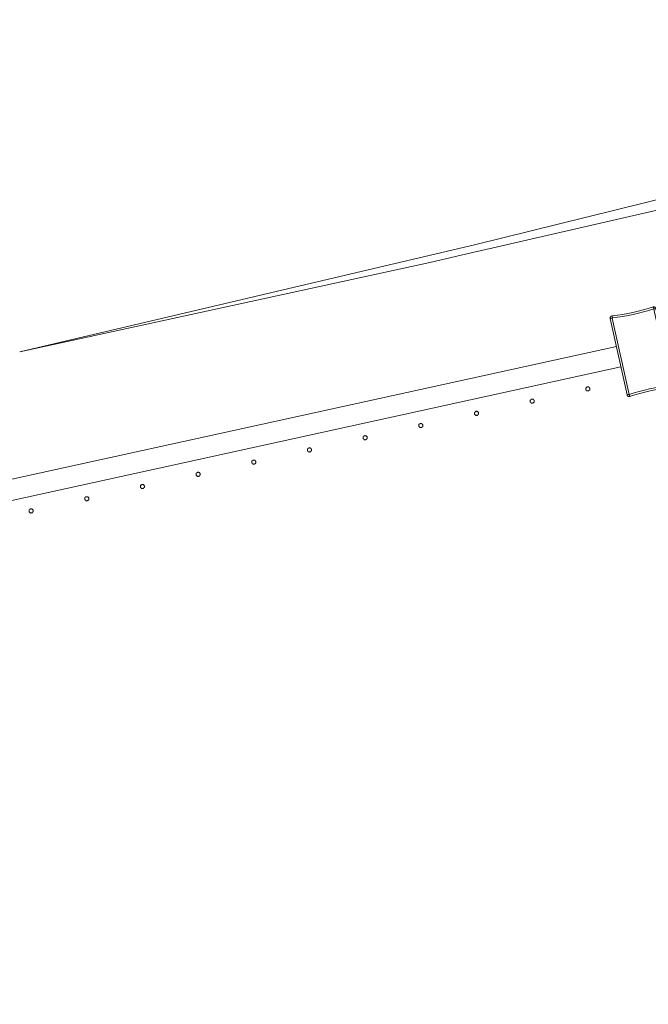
# Model space of a CAD drawing. Header units: millimetres. Extents: x -2624 to 101766, y -16 to 109490.
# Tile 69 of 151: x 39453 to 40059, y 79638 to 80588. Entities that reach past the tile are written whole.
import ezdxf

# ---------------------------------------------------------------- set-up
doc = ezdxf.new("R2010")
doc.units = ezdxf.units.MM
doc.header["$MEASUREMENT"] = 0
doc.layers.add('L1', color=7, linetype='Continuous')
doc.layers.add('VRD _ Clôture.VRD', color=7, linetype='Continuous')

# ---------------------------------------------------------------- blocks, each defined once
blk = doc.blocks.new('Élément de coupe_166')
at = {"layer": 'L1', "color": 7, "linetype": 'Continuous', "lineweight": 15}
for p, q in [((39894.12, 80363.99), (40637.88, 80535.4)), ((39848.43, 80353.46), (39893.87, 80363.93)), ((39452.61, 80267.37), (39848.43, 80353.46))]:
    blk.add_line(p, q, dxfattribs=at)
blk = doc.blocks.new('Élément de coupe_168')
at = {"layer": 'VRD _ Clôture.VRD', "color": 7, "linetype": 'Continuous', "lineweight": 15}
for p, q in [((37221.89, 79657.09), (40028.49, 80272.32)), ((37226.17, 79637.55), (40032.77, 80252.79))]:
    blk.add_line(p, q, dxfattribs=at)
blk = doc.blocks.new('Élément de coupe_419')
at = {"layer": 'VRD _ Clôture.VRD', "color": 7, "linetype": 'Continuous', "lineweight": 15}
for p, q in [((39461.84, 80114.62), (39461.71, 80114.29)), ((39462.03, 80114.91), (39461.84, 80114.62)), ((39462.54, 80115.38), (39462.27, 80115.17)), ((39462.85, 80115.54), (39462.54, 80115.38)), ((39463.19, 80115.64), (39462.85, 80115.54)), ((39463.53, 80115.69), (39463.19, 80115.64)), ((39463.88, 80115.67), (39463.53, 80115.69)), ((39464.22, 80115.59), (39463.88, 80115.67)), ((39464.54, 80115.46), (39464.22, 80115.59)), ((39464.84, 80115.27), (39464.54, 80115.46)), ((39465.3, 80114.76), (39465.09, 80115.04)), ((39465.46, 80114.45), (39465.3, 80114.76)), ((39465.57, 80114.12), (39465.46, 80114.45)), ((39461.63, 80113.95), (39461.62, 80113.61)), ((39461.62, 80113.61), (39461.66, 80113.26)), ((39461.71, 80114.29), (39461.63, 80113.95)), ((39461.66, 80113.26), (39461.77, 80112.93)), ((39461.77, 80112.93), (39461.93, 80112.62)), ((39461.93, 80112.62), (39462.14, 80112.34)), ((39462.39, 80112.1), (39462.69, 80111.92)), ((39462.69, 80111.92), (39463.01, 80111.78)), ((39463.01, 80111.78), (39463.35, 80111.71)), ((39463.35, 80111.71), (39463.7, 80111.69)), ((39463.7, 80111.69), (39464.04, 80111.74)), ((39464.04, 80111.74), (39464.38, 80111.84)), ((39464.38, 80111.84), (39464.69, 80112)), ((39464.69, 80112), (39464.96, 80112.21)), ((39465.2, 80112.47), (39465.39, 80112.76)), ((39465.39, 80112.76), (39465.52, 80113.08)), ((39465.52, 80113.08), (39465.6, 80113.42)), ((39465.61, 80113.77), (39465.57, 80114.12)), ((39465.6, 80113.42), (39465.61, 80113.77))]:
    blk.add_line(p, q, dxfattribs=at)
blk = doc.blocks.new('Élément de coupe_420')
at = {"layer": 'VRD _ Clôture.VRD', "color": 7, "linetype": 'Continuous', "lineweight": 15}
for p, q in [((39515.36, 80125.73), (39515.34, 80125.38)), ((39515.34, 80125.38), (39515.39, 80125.04)), ((39515.43, 80126.07), (39515.36, 80125.73)), ((39515.39, 80125.04), (39515.49, 80124.7)), ((39515.57, 80126.39), (39515.43, 80126.07)), ((39515.49, 80124.7), (39515.65, 80124.39)), ((39515.76, 80126.69), (39515.57, 80126.39)), ((39515.65, 80124.39), (39515.86, 80124.12)), ((39516.27, 80127.15), (39515.99, 80126.94)), ((39516.12, 80123.88), (39516.41, 80123.69)), ((39516.58, 80127.32), (39516.27, 80127.15)), ((39516.91, 80127.42), (39516.58, 80127.32)), ((39517.26, 80127.46), (39516.91, 80127.42)), ((39517.6, 80127.45), (39517.26, 80127.46)), ((39517.95, 80127.37), (39517.6, 80127.45)), ((39518.27, 80127.24), (39517.95, 80127.37)), ((39518.56, 80127.05), (39518.27, 80127.24)), ((39518.41, 80123.78), (39518.69, 80123.99)), ((39519.03, 80126.54), (39518.82, 80126.81)), ((39518.92, 80124.24), (39519.11, 80124.54)), ((39519.19, 80126.23), (39519.03, 80126.54)), ((39519.11, 80124.54), (39519.25, 80124.86)), ((39519.29, 80125.89), (39519.19, 80126.23)), ((39519.25, 80124.86), (39519.32, 80125.2)), ((39519.34, 80125.55), (39519.29, 80125.89)), ((39519.32, 80125.2), (39519.34, 80125.55)), ((39516.41, 80123.69), (39516.73, 80123.56)), ((39516.73, 80123.56), (39517.07, 80123.48)), ((39517.07, 80123.48), (39517.42, 80123.47)), ((39517.42, 80123.47), (39517.77, 80123.51)), ((39517.77, 80123.51), (39518.1, 80123.62)), ((39518.1, 80123.62), (39518.41, 80123.78))]:
    blk.add_line(p, q, dxfattribs=at)
blk = doc.blocks.new('Élément de coupe_421')
at = {"layer": 'VRD _ Clôture.VRD', "color": 7, "linetype": 'Continuous', "lineweight": 15}
for p, q in [((39569.08, 80137.51), (39569.07, 80137.16)), ((39569.07, 80137.16), (39569.11, 80136.81)), ((39569.16, 80137.85), (39569.08, 80137.51)), ((39569.11, 80136.81), (39569.21, 80136.48)), ((39569.29, 80138.17), (39569.16, 80137.85)), ((39569.21, 80136.48), (39569.37, 80136.17)), ((39569.48, 80138.46), (39569.29, 80138.17)), ((39569.37, 80136.17), (39569.59, 80135.89)), ((39569.99, 80138.93), (39569.72, 80138.72)), ((39569.84, 80135.66), (39570.14, 80135.47)), ((39570.3, 80139.09), (39569.99, 80138.93)), ((39570.14, 80135.47), (39570.46, 80135.34)), ((39570.64, 80139.2), (39570.3, 80139.09)), ((39570.46, 80135.34), (39570.8, 80135.26)), ((39570.98, 80139.24), (39570.64, 80139.2)), ((39570.8, 80135.26), (39571.15, 80135.24)), ((39571.33, 80139.22), (39570.98, 80139.24)), ((39571.15, 80135.24), (39571.49, 80135.29)), ((39571.67, 80139.15), (39571.33, 80139.22)), ((39571.49, 80135.29), (39571.82, 80135.39)), ((39571.99, 80139.01), (39571.67, 80139.15)), ((39571.82, 80135.39), (39572.13, 80135.55)), ((39572.28, 80138.83), (39571.99, 80139.01)), ((39572.13, 80135.55), (39572.41, 80135.76)), ((39572.75, 80138.31), (39572.54, 80138.59)), ((39572.65, 80136.02), (39572.84, 80136.31)), ((39572.91, 80138), (39572.75, 80138.31)), ((39572.84, 80136.31), (39572.97, 80136.64)), ((39573.02, 80137.67), (39572.91, 80138)), ((39572.97, 80136.64), (39573.05, 80136.98)), ((39573.06, 80137.32), (39573.02, 80137.67)), ((39573.05, 80136.98), (39573.06, 80137.32))]:
    blk.add_line(p, q, dxfattribs=at)
blk = doc.blocks.new('Élément de coupe_422')
at = {"layer": 'VRD _ Clôture.VRD', "color": 7, "linetype": 'Continuous', "lineweight": 15}
for p, q in [((39622.81, 80149.28), (39622.79, 80148.94)), ((39622.79, 80148.94), (39622.83, 80148.59)), ((39622.88, 80149.63), (39622.81, 80149.28)), ((39622.83, 80148.59), (39622.94, 80148.26)), ((39623.02, 80149.95), (39622.88, 80149.63)), ((39622.94, 80148.26), (39623.1, 80147.95)), ((39623.2, 80150.24), (39623.02, 80149.95)), ((39623.1, 80147.95), (39623.31, 80147.67)), ((39623.72, 80150.71), (39623.44, 80150.5)), ((39623.57, 80147.44), (39623.86, 80147.25)), ((39624.03, 80150.87), (39623.72, 80150.71)), ((39623.86, 80147.25), (39624.18, 80147.11)), ((39624.36, 80150.97), (39624.03, 80150.87)), ((39624.18, 80147.11), (39624.52, 80147.04)), ((39624.71, 80151.02), (39624.36, 80150.97)), ((39624.52, 80147.04), (39624.87, 80147.02)), ((39625.05, 80151), (39624.71, 80151.02)), ((39624.87, 80147.02), (39625.22, 80147.07)), ((39625.39, 80150.93), (39625.05, 80151)), ((39625.22, 80147.07), (39625.55, 80147.17)), ((39625.72, 80150.79), (39625.39, 80150.93)), ((39625.55, 80147.17), (39625.86, 80147.33)), ((39626.01, 80150.6), (39625.72, 80150.79)), ((39625.86, 80147.33), (39626.14, 80147.54)), ((39626.48, 80150.09), (39626.27, 80150.37)), ((39626.37, 80147.8), (39626.56, 80148.09)), ((39626.64, 80149.78), (39626.48, 80150.09)), ((39626.56, 80148.09), (39626.69, 80148.41)), ((39626.74, 80149.45), (39626.64, 80149.78)), ((39626.69, 80148.41), (39626.77, 80148.75)), ((39626.79, 80149.1), (39626.74, 80149.45)), ((39626.77, 80148.75), (39626.79, 80149.1))]:
    blk.add_line(p, q, dxfattribs=at)
blk = doc.blocks.new('Élément de coupe_423')
at = {"layer": 'VRD _ Clôture.VRD', "color": 7, "linetype": 'Continuous', "lineweight": 15}
for p, q in [((39676.93, 80162.02), (39676.74, 80161.72)), ((39677.44, 80162.49), (39677.16, 80162.27)), ((39677.75, 80162.65), (39677.44, 80162.49)), ((39678.08, 80162.75), (39677.75, 80162.65)), ((39678.43, 80162.79), (39678.08, 80162.75)), ((39678.78, 80162.78), (39678.43, 80162.79)), ((39679.12, 80162.7), (39678.78, 80162.78)), ((39679.44, 80162.57), (39679.12, 80162.7)), ((39679.73, 80162.38), (39679.44, 80162.57)), ((39680.2, 80161.87), (39679.99, 80162.14)), ((39680.36, 80161.56), (39680.2, 80161.87)), ((39676.53, 80161.06), (39676.51, 80160.71)), ((39676.51, 80160.71), (39676.56, 80160.37)), ((39676.61, 80161.4), (39676.53, 80161.06)), ((39676.56, 80160.37), (39676.66, 80160.04)), ((39676.74, 80161.72), (39676.61, 80161.4)), ((39676.66, 80160.04), (39676.82, 80159.73)), ((39676.82, 80159.73), (39677.03, 80159.45)), ((39677.29, 80159.21), (39677.58, 80159.02)), ((39677.58, 80159.02), (39677.91, 80158.89)), ((39677.91, 80158.89), (39678.25, 80158.81)), ((39678.25, 80158.81), (39678.59, 80158.8)), ((39678.59, 80158.8), (39678.94, 80158.84)), ((39678.94, 80158.84), (39679.27, 80158.95)), ((39679.27, 80158.95), (39679.58, 80159.11)), ((39679.58, 80159.11), (39679.86, 80159.32)), ((39680.1, 80159.57), (39680.28, 80159.87)), ((39680.28, 80159.87), (39680.42, 80160.19)), ((39680.47, 80161.22), (39680.36, 80161.56)), ((39680.42, 80160.19), (39680.49, 80160.53)), ((39680.51, 80160.88), (39680.47, 80161.22)), ((39680.49, 80160.53), (39680.51, 80160.88))]:
    blk.add_line(p, q, dxfattribs=at)
blk = doc.blocks.new('Élément de coupe_424')
at = {"layer": 'VRD _ Clôture.VRD', "color": 7, "linetype": 'Continuous', "lineweight": 15}
for p, q in [((39730.25, 80172.84), (39730.24, 80172.49)), ((39730.24, 80172.49), (39730.28, 80172.14)), ((39730.33, 80173.18), (39730.25, 80172.84)), ((39730.28, 80172.14), (39730.39, 80171.81)), ((39730.46, 80173.5), (39730.33, 80173.18)), ((39730.39, 80171.81), (39730.55, 80171.5)), ((39730.65, 80173.79), (39730.46, 80173.5)), ((39730.55, 80171.5), (39730.76, 80171.23)), ((39731.17, 80174.26), (39730.89, 80174.05)), ((39731.48, 80174.42), (39731.17, 80174.26)), ((39731.81, 80174.53), (39731.48, 80174.42)), ((39732.15, 80174.57), (39731.81, 80174.53)), ((39732.5, 80174.56), (39732.15, 80174.57)), ((39732.84, 80174.48), (39732.5, 80174.56)), ((39733.16, 80174.34), (39732.84, 80174.48)), ((39733.46, 80174.16), (39733.16, 80174.34)), ((39733.93, 80173.64), (39733.71, 80173.92)), ((39733.82, 80171.35), (39734.01, 80171.65)), ((39734.09, 80173.33), (39733.93, 80173.64)), ((39734.01, 80171.65), (39734.14, 80171.97)), ((39734.19, 80173), (39734.09, 80173.33)), ((39734.14, 80171.97), (39734.22, 80172.31)), ((39734.23, 80172.66), (39734.19, 80173)), ((39734.22, 80172.31), (39734.23, 80172.66)), ((39731.02, 80170.99), (39731.31, 80170.8)), ((39731.31, 80170.8), (39731.63, 80170.67)), ((39731.63, 80170.67), (39731.97, 80170.59)), ((39731.97, 80170.59), (39732.32, 80170.57)), ((39732.32, 80170.57), (39732.66, 80170.62)), ((39732.66, 80170.62), (39733, 80170.72)), ((39733, 80170.72), (39733.31, 80170.88)), ((39733.31, 80170.88), (39733.58, 80171.1))]:
    blk.add_line(p, q, dxfattribs=at)
blk = doc.blocks.new('Élément de coupe_425')
at = {"layer": 'VRD _ Clôture.VRD', "color": 7, "linetype": 'Continuous', "lineweight": 15}
for p, q in [((39783.98, 80184.62), (39783.96, 80184.27)), ((39783.96, 80184.27), (39784.01, 80183.92)), ((39784.05, 80184.96), (39783.98, 80184.62)), ((39784.01, 80183.92), (39784.11, 80183.59)), ((39784.19, 80185.28), (39784.05, 80184.96)), ((39784.11, 80183.59), (39784.27, 80183.28)), ((39784.38, 80185.57), (39784.19, 80185.28)), ((39784.27, 80183.28), (39784.48, 80183)), ((39784.89, 80186.04), (39784.61, 80185.83)), ((39784.74, 80182.77), (39785.03, 80182.58)), ((39785.2, 80186.2), (39784.89, 80186.04)), ((39785.03, 80182.58), (39785.35, 80182.44)), ((39785.53, 80186.3), (39785.2, 80186.2)), ((39785.35, 80182.44), (39785.7, 80182.37)), ((39785.88, 80186.35), (39785.53, 80186.3)), ((39785.7, 80182.37), (39786.04, 80182.35)), ((39786.23, 80186.33), (39785.88, 80186.35)), ((39786.04, 80182.35), (39786.39, 80182.4)), ((39786.57, 80186.26), (39786.23, 80186.33)), ((39786.39, 80182.4), (39786.72, 80182.5)), ((39786.89, 80186.12), (39786.57, 80186.26)), ((39786.72, 80182.5), (39787.03, 80182.66)), ((39787.18, 80185.93), (39786.89, 80186.12)), ((39787.03, 80182.66), (39787.31, 80182.87)), ((39787.65, 80185.42), (39787.44, 80185.7)), ((39787.54, 80183.13), (39787.73, 80183.42)), ((39787.81, 80185.11), (39787.65, 80185.42)), ((39787.73, 80183.42), (39787.87, 80183.74)), ((39787.91, 80184.78), (39787.81, 80185.11)), ((39787.87, 80183.74), (39787.94, 80184.08)), ((39787.96, 80184.43), (39787.91, 80184.78)), ((39787.94, 80184.08), (39787.96, 80184.43))]:
    blk.add_line(p, q, dxfattribs=at)
blk = doc.blocks.new('Élément de coupe_426')
at = {"layer": 'VRD _ Clôture.VRD', "color": 7, "linetype": 'Continuous', "lineweight": 15}
for p, q in [((39837.7, 80196.39), (39837.69, 80196.04)), ((39837.69, 80196.04), (39837.73, 80195.7)), ((39837.78, 80196.73), (39837.7, 80196.39)), ((39837.73, 80195.7), (39837.84, 80195.37)), ((39837.91, 80197.05), (39837.78, 80196.73)), ((39837.84, 80195.37), (39838, 80195.06)), ((39838.1, 80197.35), (39837.91, 80197.05)), ((39838, 80195.06), (39838.21, 80194.78)), ((39838.61, 80197.82), (39838.34, 80197.6)), ((39838.46, 80194.54), (39838.76, 80194.35)), ((39838.92, 80197.98), (39838.61, 80197.82)), ((39838.76, 80194.35), (39839.08, 80194.22)), ((39839.26, 80198.08), (39838.92, 80197.98)), ((39839.08, 80194.22), (39839.42, 80194.14)), ((39839.6, 80198.12), (39839.26, 80198.08)), ((39839.42, 80194.14), (39839.77, 80194.13)), ((39839.95, 80198.11), (39839.6, 80198.12)), ((39839.77, 80194.13), (39840.11, 80194.17)), ((39840.29, 80198.03), (39839.95, 80198.11)), ((39840.11, 80194.17), (39840.45, 80194.28)), ((39840.61, 80197.9), (39840.29, 80198.03)), ((39840.45, 80194.28), (39840.76, 80194.44)), ((39840.91, 80197.71), (39840.61, 80197.9)), ((39840.76, 80194.44), (39841.03, 80194.65)), ((39841.37, 80197.2), (39841.16, 80197.47)), ((39841.27, 80194.91), (39841.46, 80195.2)), ((39841.53, 80196.89), (39841.37, 80197.2)), ((39841.46, 80195.2), (39841.59, 80195.52)), ((39841.64, 80196.55), (39841.53, 80196.89)), ((39841.59, 80195.52), (39841.67, 80195.86)), ((39841.68, 80196.21), (39841.64, 80196.55)), ((39841.67, 80195.86), (39841.68, 80196.21))]:
    blk.add_line(p, q, dxfattribs=at)
blk = doc.blocks.new('Élément de coupe_1419')
at = {"layer": 'VRD _ Clôture.VRD', "color": 7, "linetype": 'Continuous', "lineweight": 15}
for p, q in [((40039.34, 80304.18), (40044.32, 80305.2)), ((40044.32, 80305.2), (40049.27, 80306.35)), ((40049.73, 80304.47), (40044.73, 80303.31)), ((40049.27, 80306.35), (40054.19, 80307.63)), ((40054.7, 80305.76), (40049.73, 80304.47)), ((40054.19, 80307.63), (40059.07, 80309.03)), ((40059.63, 80307.17), (40054.7, 80305.76)), ((40059.07, 80309.03), (40063.92, 80310.56)), ((40064.42, 80308.68), (40059.63, 80307.17)), ((40064.33, 80310.65), (40063.92, 80310.56)), ((40064.07, 80310.01), (40063.96, 80310.41)), ((40064.23, 80309.4), (40064.07, 80310.01)), ((40064.42, 80308.68), (40064.23, 80309.4)), ((40064.33, 80310.65), (40064.75, 80310.65)), ((40064.63, 80308.57), (40065.34, 80308.77)), ((40080.76, 80234.98), (40064.63, 80308.57)), ((40064.75, 80310.65), (40065.16, 80310.56)), ((40065.54, 80310.4), (40065.16, 80310.56)), ((40065.34, 80308.77), (40065.95, 80308.94)), ((40065.54, 80310.4), (40065.88, 80310.15)), ((40065.88, 80310.15), (40066.16, 80309.84)), ((40065.95, 80308.94), (40066.36, 80309.05)), ((40066.16, 80309.84), (40066.37, 80309.48)), ((40066.5, 80309.09), (40066.37, 80309.48)), ((40082.68, 80235.29), (40066.5, 80309.09)), ((40022.5, 80299.87), (40022.54, 80300.28)), ((40022.54, 80299.45), (40022.5, 80299.87)), ((40022.54, 80300.28), (40022.66, 80300.68)), ((40022.54, 80299.45), (40038.72, 80225.66)), ((40022.66, 80300.68), (40022.87, 80301.04)), ((40023.11, 80299.54), (40022.69, 80299.48)), ((40022.87, 80301.04), (40023.15, 80301.35)), ((40023.73, 80299.65), (40023.11, 80299.54)), ((40023.15, 80301.35), (40023.48, 80301.6)), ((40023.48, 80301.6), (40023.86, 80301.78)), ((40024.46, 80299.77), (40023.73, 80299.65)), ((40023.86, 80301.78), (40024.27, 80301.87)), ((40029.31, 80302.51), (40024.27, 80301.87)), ((40024.37, 80301.3), (40024.3, 80301.72)), ((40024.48, 80300.68), (40024.37, 80301.3)), ((40024.46, 80299.77), (40040.59, 80226.17)), ((40024.6, 80299.95), (40024.48, 80300.68)), ((40024.6, 80299.95), (40029.58, 80300.59)), ((40029.31, 80302.51), (40034.34, 80303.28)), ((40034.65, 80301.36), (40029.58, 80300.59)), ((40034.34, 80303.28), (40039.34, 80304.18)), ((40039.71, 80302.27), (40034.65, 80301.36)), ((40044.73, 80303.31), (40039.71, 80302.27)), ((40045.59, 80227.57), (40050.52, 80228.98)), ((40050.52, 80228.98), (40055.49, 80230.27)), ((40051.03, 80227.11), (40055.95, 80228.39)), ((40055.49, 80230.27), (40060.49, 80231.44)), ((40055.95, 80228.39), (40060.9, 80229.54)), ((40060.49, 80231.44), (40065.51, 80232.47)), ((40060.9, 80229.54), (40065.88, 80230.56)), ((40065.51, 80232.47), (40070.57, 80233.38)), ((40070.88, 80231.46), (40065.88, 80230.56)), ((40070.57, 80233.38), (40075.64, 80234.16)), ((40070.88, 80231.46), (40075.91, 80232.23)), ((40080.62, 80234.79), (40075.64, 80234.16)), ((40075.91, 80232.23), (40080.95, 80232.88)), ((40080.62, 80234.79), (40080.74, 80234.06)), ((40080.74, 80234.06), (40080.85, 80233.44)), ((40080.76, 80234.98), (40081.49, 80235.1)), ((40080.85, 80233.44), (40080.93, 80233.02)), ((40080.95, 80232.88), (40081.36, 80232.97)), ((40081.36, 80232.97), (40081.74, 80233.14)), ((40081.49, 80235.1), (40082.11, 80235.2)), ((40081.74, 80233.14), (40082.07, 80233.39)), ((40082.07, 80233.39), (40082.35, 80233.7)), ((40082.11, 80235.2), (40082.53, 80235.27)), ((40082.35, 80233.7), (40082.56, 80234.06)), ((40082.56, 80234.06), (40082.68, 80234.46)), ((40082.72, 80234.88), (40082.68, 80235.29)), ((40082.68, 80234.46), (40082.72, 80234.88)), ((40038.85, 80225.26), (40038.72, 80225.66)), ((40038.85, 80225.26), (40039.06, 80224.9)), ((40039.27, 80225.81), (40038.86, 80225.7)), ((40039.06, 80224.9), (40039.34, 80224.59)), ((40039.88, 80225.97), (40039.27, 80225.81)), ((40039.34, 80224.59), (40039.68, 80224.35)), ((40040.06, 80224.18), (40039.68, 80224.35)), ((40040.59, 80226.17), (40039.88, 80225.97)), ((40040.06, 80224.18), (40040.47, 80224.09)), ((40040.47, 80224.09), (40040.89, 80224.1)), ((40040.8, 80226.06), (40045.59, 80227.57)), ((40040.8, 80226.06), (40040.99, 80225.34)), ((40040.89, 80224.1), (40041.3, 80224.18)), ((40040.99, 80225.34), (40041.15, 80224.74)), ((40041.15, 80224.74), (40041.26, 80224.33)), ((40041.3, 80224.18), (40046.15, 80225.71)), ((40046.15, 80225.71), (40051.03, 80227.11))]:
    blk.add_line(p, q, dxfattribs=at)
blk = doc.blocks.new('Élément de coupe_1488')
at = {"layer": 'L1', "color": 7, "linetype": 'Continuous', "lineweight": 15}
for p, q in [((40770.89, 80587.79), (39892.82, 80370.93)), ((39892.82, 80370.93), (39452.61, 80267.37))]:
    blk.add_line(p, q, dxfattribs=at)
blk = doc.blocks.new('Élément de coupe_1500')
at = {"layer": 'VRD _ Clôture.VRD', "color": 7, "linetype": 'Continuous', "lineweight": 15}
for p, q in [((39892.34, 80209.59), (39892.06, 80209.38)), ((39892.65, 80209.75), (39892.34, 80209.59)), ((39892.98, 80209.86), (39892.65, 80209.75)), ((39893.33, 80209.9), (39892.98, 80209.86)), ((39893.68, 80209.89), (39893.33, 80209.9)), ((39894.02, 80209.81), (39893.68, 80209.89)), ((39894.34, 80209.68), (39894.02, 80209.81)), ((39894.63, 80209.49), (39894.34, 80209.68)), ((39891.43, 80208.17), (39891.41, 80207.82)), ((39891.41, 80207.82), (39891.46, 80207.48)), ((39891.5, 80208.51), (39891.43, 80208.17)), ((39891.46, 80207.48), (39891.56, 80207.14)), ((39891.64, 80208.83), (39891.5, 80208.51)), ((39891.56, 80207.14), (39891.72, 80206.83)), ((39891.83, 80209.12), (39891.64, 80208.83)), ((39891.72, 80206.83), (39891.93, 80206.56)), ((39892.19, 80206.32), (39892.48, 80206.13)), ((39892.48, 80206.13), (39892.8, 80206)), ((39892.8, 80206), (39893.14, 80205.92)), ((39893.14, 80205.92), (39893.49, 80205.91)), ((39893.49, 80205.91), (39893.84, 80205.95)), ((39893.84, 80205.95), (39894.17, 80206.05)), ((39894.17, 80206.05), (39894.48, 80206.21)), ((39894.48, 80206.21), (39894.76, 80206.43)), ((39895.1, 80208.97), (39894.89, 80209.25)), ((39894.99, 80206.68), (39895.18, 80206.98)), ((39895.26, 80208.66), (39895.1, 80208.97)), ((39895.18, 80206.98), (39895.32, 80207.3)), ((39895.36, 80208.33), (39895.26, 80208.66)), ((39895.32, 80207.3), (39895.39, 80207.64)), ((39895.41, 80207.99), (39895.36, 80208.33)), ((39895.39, 80207.64), (39895.41, 80207.99))]:
    blk.add_line(p, q, dxfattribs=at)
blk = doc.blocks.new('Élément de coupe_1514')
at = {"layer": 'VRD _ Clôture.VRD', "color": 7, "linetype": 'Continuous', "lineweight": 15}
for p, q in [((39945.15, 80219.95), (39945.14, 80219.6)), ((39945.14, 80219.6), (39945.18, 80219.25)), ((39945.23, 80220.29), (39945.15, 80219.95)), ((39945.18, 80219.25), (39945.28, 80218.92)), ((39945.36, 80220.61), (39945.23, 80220.29)), ((39945.28, 80218.92), (39945.44, 80218.61)), ((39945.55, 80220.9), (39945.36, 80220.61)), ((39946.06, 80221.37), (39945.79, 80221.16)), ((39946.37, 80221.53), (39946.06, 80221.37)), ((39946.71, 80221.63), (39946.37, 80221.53)), ((39947.05, 80221.68), (39946.71, 80221.63)), ((39947.4, 80221.66), (39947.05, 80221.68)), ((39947.74, 80221.59), (39947.4, 80221.66)), ((39948.06, 80221.45), (39947.74, 80221.59)), ((39948.36, 80221.26), (39948.06, 80221.45)), ((39948.82, 80220.75), (39948.61, 80221.03)), ((39948.98, 80220.44), (39948.82, 80220.75)), ((39948.91, 80218.75), (39949.04, 80219.07)), ((39949.09, 80220.11), (39948.98, 80220.44)), ((39949.04, 80219.07), (39949.12, 80219.41)), ((39949.13, 80219.76), (39949.09, 80220.11)), ((39949.12, 80219.41), (39949.13, 80219.76)), ((39945.44, 80218.61), (39945.66, 80218.33)), ((39945.91, 80218.1), (39946.21, 80217.91)), ((39946.21, 80217.91), (39946.53, 80217.77)), ((39946.53, 80217.77), (39946.87, 80217.7)), ((39946.87, 80217.7), (39947.22, 80217.68)), ((39947.22, 80217.68), (39947.56, 80217.73)), ((39947.56, 80217.73), (39947.89, 80217.83)), ((39947.89, 80217.83), (39948.2, 80217.99)), ((39948.2, 80217.99), (39948.48, 80218.2)), ((39948.72, 80218.46), (39948.91, 80218.75))]:
    blk.add_line(p, q, dxfattribs=at)
blk = doc.blocks.new('Élément de coupe_1515')
at = {"layer": 'VRD _ Clôture.VRD', "color": 7, "linetype": 'Continuous', "lineweight": 15}
for p, q in [((39998.88, 80231.72), (39998.86, 80231.37)), ((39998.86, 80231.37), (39998.9, 80231.03)), ((39998.95, 80232.06), (39998.88, 80231.72)), ((39998.9, 80231.03), (39999.01, 80230.7)), ((39999.09, 80232.38), (39998.95, 80232.06)), ((39999.01, 80230.7), (39999.17, 80230.39)), ((39999.27, 80232.68), (39999.09, 80232.38)), ((39999.17, 80230.39), (39999.38, 80230.11)), ((39999.79, 80233.15), (39999.51, 80232.93)), ((39999.64, 80229.87), (39999.93, 80229.69)), ((40000.1, 80233.31), (39999.79, 80233.15)), ((39999.93, 80229.69), (40000.25, 80229.55)), ((40000.43, 80233.41), (40000.1, 80233.31)), ((40000.25, 80229.55), (40000.59, 80229.47)), ((40000.78, 80233.46), (40000.43, 80233.41)), ((40000.59, 80229.47), (40000.94, 80229.46)), ((40001.12, 80233.44), (40000.78, 80233.46)), ((40000.94, 80229.46), (40001.29, 80229.5)), ((40001.46, 80233.36), (40001.12, 80233.44)), ((40001.29, 80229.5), (40001.62, 80229.61)), ((40001.79, 80233.23), (40001.46, 80233.36)), ((40001.62, 80229.61), (40001.93, 80229.77)), ((40002.08, 80233.04), (40001.79, 80233.23)), ((40001.93, 80229.77), (40002.21, 80229.98)), ((40002.55, 80232.53), (40002.34, 80232.8)), ((40002.44, 80230.24), (40002.63, 80230.53)), ((40002.71, 80232.22), (40002.55, 80232.53)), ((40002.63, 80230.53), (40002.76, 80230.85)), ((40002.81, 80231.89), (40002.71, 80232.22)), ((40002.76, 80230.85), (40002.84, 80231.19)), ((40002.86, 80231.54), (40002.81, 80231.89)), ((40002.84, 80231.19), (40002.86, 80231.54))]:
    blk.add_line(p, q, dxfattribs=at)

msp = doc.modelspace()

# ---------------------------------------------------------------- block references
at = {"layer": 'L1', "lineweight": 0}
for name in ['Élément de coupe_166', 'Élément de coupe_1488']:
    msp.add_blockref(name, (0, 0), dxfattribs=at)
at = {"layer": 'VRD _ Clôture.VRD', "lineweight": 0}
for name in ['Élément de coupe_1419', 'Élément de coupe_168', 'Élément de coupe_1515', 'Élément de coupe_1514', 'Élément de coupe_1500', 'Élément de coupe_426', 'Élément de coupe_425', 'Élément de coupe_424', 'Élément de coupe_423', 'Élément de coupe_422', 'Élément de coupe_421', 'Élément de coupe_420', 'Élément de coupe_419']:
    msp.add_blockref(name, (0, 0), dxfattribs=at)

doc.saveas('drawing.dxf')
